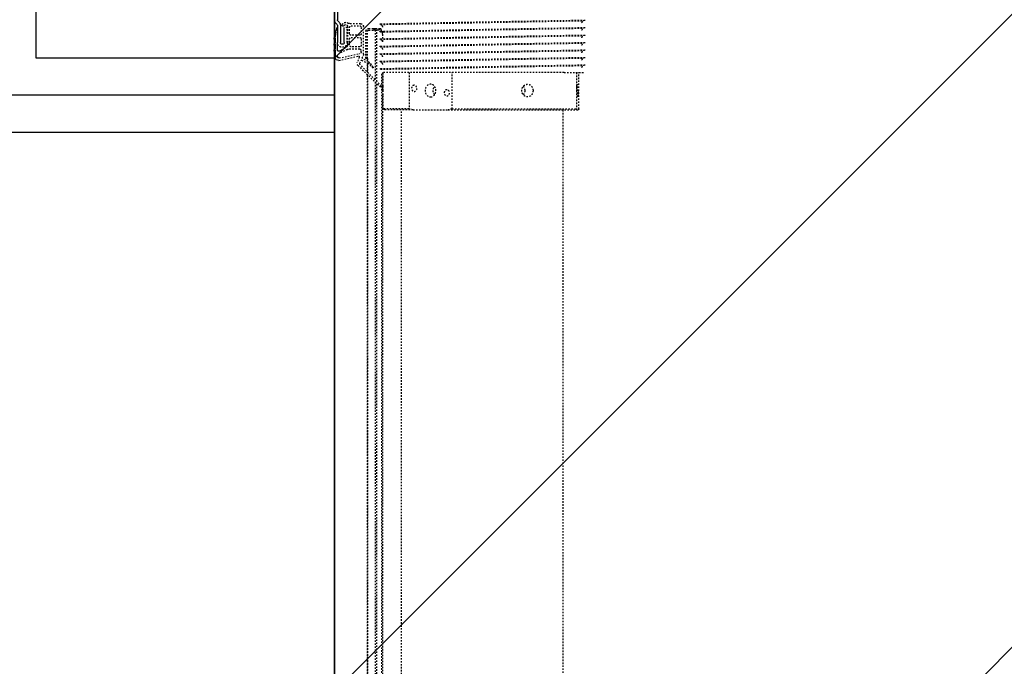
# Model space of a CAD drawing. Header units: centimetres. Extents: x 25511 to 42070, y 833 to 13367.
# Tile 30 of 59: x 29582 to 29648, y 5592 to 5635. Entities that reach past the tile are written whole.
import ezdxf

# ---------------------------------------------------------------- set-up
doc = ezdxf.new("R2010")
doc.units = ezdxf.units.CM
doc.header["$LTSCALE"] = 0.1
doc.linetypes.add('DASHED2', pattern=[9.525, 6.35, -3.175])
doc.layers.add('A-sufity podwieszone', color=253, linetype='Continuous', lineweight=25)
doc.layers.add('A_Sufity - Opis', color=253, linetype='Continuous', lineweight=13)
for name, color, linetype in [('CKDRZWI_', 253, 'Continuous'), ('CKIZOLACJE', 253, 'Continuous'), ('CKSCIANY_POD', 253, 'Continuous')]:
    doc.layers.add(name, color=color, linetype=linetype)
doc.linetypes.add('BATTING', pattern='A,0.0001,-0.1,[134,ltypeshp.shx,S=0.1,R=0,X=-0.1,Y=0],-0.2,[134,ltypeshp.shx,S=0.1,R=180,X=0.1,Y=0],-0.1', length=0.4001)

# ---------------------------------------------------------------- blocks, each defined once
blk = doc.blocks.new('A$7E8719B1CAF')
at = {"color": 7, "linetype": 'DASHED2', "lineweight": -3}
for p, q in [((222.1, -3988.7), (222.1, -11.3)), ((222.1, -11.3), (222.1, -3988.7)), ((222.14, -3988.65), (222.14, -11.35)), ((222.19, -3988.61), (222.19, -11.39)), ((222.24, -3988.56), (222.24, -11.44)), ((231.79, -8.16), (231.79, -3990)), ((232.43, -9.15), (232.43, -3990)), ((227.23, -3983.76), (227.23, -16.24)), ((228.48, -17.44), (228.48, -3982.56)), ((245, -35), (245, -3965)), ((353, -3965), (353, -35)), ((233.5, -3965), (232.75, -3965.75)), ((252.71, -3965), (233.5, -3965)), ((252.71, -3965), (276.18, -3965)), ((276.18, -3965), (362.28, -3965)), ((362.28, -3965), (363.58, -3965)), ((250.04, -3965.75), (232.75, -3965.75)), ((232.75, -3965.75), (232.75, -3975.18)), ((250.04, -3990), (250.04, -3965.75)), ((278.85, -3965.75), (278.85, -3990)), ((278.85, -3965.75), (362.13, -3965.75)), ((362.13, -3990), (362.13, -3965.75)), ((363.73, -3965.75), (363.73, -3990)), ((215.82, -3994.73), (230.89, -3980.25)), ((231.49, -3981.04), (217.23, -3995.29)), ((228.48, -3984.04), (228.48, -4018.5)), ((232.75, -3980.85), (232.75, -3990)), ((222.1, -3996.53), (222.1, -3990.43)), ((222.1, -3990.43), (222.1, -3996.53)), ((222.14, -3996.5), (222.14, -3990.38)), ((222.19, -3996.48), (222.19, -3990.34)), ((222.24, -3996.46), (222.24, -3990.29)), ((227.23, -4018.5), (227.23, -3985.29)), ((353.89, -3990), (232.5, -3990)), ((353.89, -3990), (367, -3990)), ((367, -3990.21), (367, -3990)), ((203.01, -3998.25), (216.18, -4001.09)), ((216.68, -4000.5), (215.33, -3996.87)), ((217.04, -3996.42), (217.86, -3998.19)), ((218.13, -3998.29), (222.18, -3996.49)), ((222.59, -3997.42), (218.74, -3999.64)), ((222.1, -3999.5), (222.1, -3997.7)), ((222.1, -3997.7), (222.1, -3999.5)), ((222.14, -3999.5), (222.14, -3997.67)), ((222.19, -3999.5), (222.19, -3997.65)), ((222.24, -3999.5), (222.24, -3997.62)), ((224.06, -3995.02), (225.41, -3993.31)), ((225.91, -3993.66), (224.5, -3995.66)), ((231, -3992.29), (231, -3992.71)), ((231, -3997.29), (231, -3997.71)), ((367, -3995.21), (367, -3994.79)), ((208.52, -4005.51), (202.81, -4002.48)), ((203.22, -3999.83), (217, -4002.8)), ((218, -4004.04), (218, -4004.8)), ((218.66, -3999.9), (219.21, -4001.09)), ((219.5, -4002.36), (219.5, -4020.8)), ((221.15, -3999.5), (221.1, -3999.5)), ((221.1, -3999.5), (221.1, -4017.7)), ((221.15, -3999.5), (221.1, -3999.5)), ((221.1, -3999.5), (221.1, -4017.7)), ((221.19, -3999.5), (221.15, -3999.5)), ((221.15, -3999.5), (221.15, -4017.7)), ((221.24, -3999.5), (221.19, -3999.5)), ((221.19, -3999.5), (221.19, -4017.7)), ((222.24, -3999.5), (221.24, -3999.5)), ((221.24, -3999.5), (221.24, -4017.7)), ((222.24, -3999.5), (222.24, -4017.7)), ((231, -4002.29), (231, -4002.71)), ((367, -4000.21), (367, -3999.79)), ((367, -4005.21), (367, -4004.79)), ((208.6, -4010.3), (208.6, -4020.3)), ((208.7, -4021.1), (208.7, -4008.3)), ((217, -4005.8), (209.7, -4005.8)), ((210.2, -4008.3), (210.2, -4012.55)), ((217, -4007.3), (211.2, -4007.3)), ((218, -4012.55), (218, -4008.3)), ((231, -4007.29), (231, -4007.7)), ((232.43, -4010.76), (232.43, -4018.5)), ((367, -4010.21), (367, -4009.79)), ((210.2, -4016.05), (210.2, -4020.3)), ((211.2, -4013.55), (217, -4013.55)), ((217, -4015.05), (211.2, -4015.05)), ((218, -4020.3), (218, -4016.05)), ((231, -4012.29), (231, -4012.7)), ((231, -4017.29), (231, -4017.7)), ((367, -4015.2), (367, -4014.79)), ((208.6, -4020.3), (206.6, -4020.3)), ((217.5, -4022.8), (210.16, -4022.8)), ((211.2, -4021.3), (217, -4021.3)), ((223.04, -4018.5), (226.24, -4018.5)), ((223.04, -4019.5), (226.24, -4019.5)), ((227.23, -4018.5), (226.24, -4018.5)), ((226.24, -4019.5), (227.24, -4019.5)), ((227.23, -4018.5), (227.24, -4018.5)), ((227.24, -4018.5), (227.24, -4019.5)), ((227.57, -4018.5), (227.24, -4018.5)), ((227.24, -4019.5), (227.57, -4019.5)), ((227.57, -4018.5), (228.48, -4018.5)), ((227.57, -4019.5), (230.28, -4019.5)), ((228.83, -4018.5), (228.48, -4018.5)), ((231.79, -4018.5), (228.83, -4018.5)), ((230.28, -4018.5), (230.28, -4019.5)), ((230.28, -4019.5), (232.05, -4019.5)), ((231, -4022.29), (231, -4022.7)), ((367, -4020.2), (367, -4019.79)), ((367, -4025.2), (367, -4024.79))]:
    blk.add_line(p, q, dxfattribs=at)
at = {"color": 7, "linetype": 'Continuous', "lineweight": -3}
for p, q in [((0, -4375), (0, -4000)), ((0, -4000), (200, -4000)), ((199.7, -4005.14), (199.7, -4004.48)), ((199.7, -4004.48), (200.5, -4005.28)), ((200, -4000), (200, -4004.78)), ((200.5, -4005.28), (200.5, -4000.28)), ((202, -4001.13), (202, -4000.82)), ((207.81, -4006.83), (203.35, -4004.47)), ((200.5, -4006.28), (199.7, -4005.14)), ((199.7, -4009.14), (199.7, -4008.48)), ((199.7, -4008.48), (200.5, -4009.28)), ((200.5, -4010.28), (199.7, -4009.14)), ((200, -4005.57), (200, -4008.78)), ((200, -4009.57), (200, -4012.78)), ((200.5, -4009.28), (200.5, -4006.28)), ((200.5, -4013.28), (200.5, -4010.28)), ((202, -4005.28), (202, -4010.3)), ((202, -4021.69), (202, -4010.3)), ((204, -4021.69), (204, -4010.3)), ((206.6, -4010.3), (206.6, -4020.3)), ((199.7, -4013.14), (199.7, -4012.48)), ((199.7, -4012.48), (200.5, -4013.28)), ((200.5, -4014.28), (199.7, -4013.14)), ((200, -4013.57), (200, -4025.34)), ((200.21, -4017.23), (200.09, -4016.59)), ((200.09, -4016.59), (201.02, -4017.24)), ((201.19, -4018.22), (200.21, -4017.23)), ((201.02, -4017.24), (200.5, -4014.28)), ((200.88, -4023.22), (201.71, -4022.39)), ((201.46, -4019.7), (201.19, -4018.22)), ((202.29, -4024.64), (203.12, -4023.81)), ((200, -4074), (200, -4025.34)), ((202, -4074), (202, -4025.34))]:
    blk.add_line(p, q, dxfattribs=at)
at = {"color": 7, "linetype": 'DASHED2', "lineweight": -3}
for centre, radius, start, end in [((266.29, -4018.65), 55.34, 104.20528, 107.08477), ((262.59, -4018.65), 55.34, 72.91523, 75.79472), ((382.47, -3969.39), 20.67, 167.72462, 169.84446), ((343.39, -3969.39), 20.67, 10.15554, 12.27538), ((231.14, -3980.68), 0.5, 315, 119.47485), ((391.03, -2054.64), 1935.71, 268.90065, 269.28658), ((-408.75, 34536.44), 38534.46, 271.153415, 271.153525), ((217.2, -3996.17), 2, 133.8548, 200.45008), ((217.94, -3996), 1, 135, 205), ((218.04, -3998.11), 0.2, 205, 294), ((220.14, -3991.92), 5, 294, 321.6814), ((219.59, -3992.22), 6, 300, 325), ((225.65, -3993.5), 0.301, 328.3186, 141.6814), ((1137.01, 41624.08), 45625.37, 268.862172, 269.032894), ((1007.37, 34531.96), 38532.49, 268.845502, 269.04765), ((1137.01, 41619.08), 45625.37, 268.862172, 269.032894), ((1007.37, 34526.96), 38532.49, 268.845502, 269.04765), ((-408.75, 34531.44), 38534.46, 271.153415, 271.153525), ((216.27, -4000.66), 0.441, 257.82964, 20.45008), ((216.73, -4004.04), 1.27, 0, 77.82035), ((217, -4004.8), 1, 270, 0), ((218.84, -3999.81), 0.2, 120, 205), ((216.5, -4002.36), 3, 0, 25), ((1137.01, 41614.08), 45625.37, 268.862172, 269.032894), ((1007.37, 34521.96), 38532.49, 268.845502, 269.04765), ((-408.75, 34526.44), 38534.46, 271.153415, 271.153525), ((205.3, -4010.3), 3.3, 0, 180), ((207.03, -4008.3), 1.66, 0, 62.06083), ((209.7, -4003.28), 2.52, 242.06083, 270), ((211.2, -4008.3), 1, 90, 180), ((217, -4008.3), 1, 0, 90), ((1137.01, 41609.08), 45625.37, 268.862172, 269.032894), ((1007.37, 34516.96), 38532.49, 268.845502, 269.04765), ((-408.75, 34521.45), 38534.46, 271.153415, 271.153525), ((-408.75, 34516.45), 38534.46, 271.153415, 271.153525), ((211.2, -4012.55), 1, 180, 270), ((211.2, -4016.05), 1, 90, 180), ((217, -4012.55), 1, 270, 0), ((217, -4016.05), 1, 0, 90), ((222.9, -4017.7), 1.8, 180, 270), ((222.9, -4017.7), 1.8, 180, 270), ((222.95, -4017.7), 1.8, 180, 270), ((222.99, -4017.7), 1.8, 180, 270), ((223.04, -4017.7), 1.8, 180, 270), ((223.04, -4017.7), 0.8, 180, 270), ((1137.01, 41604.08), 45625.37, 268.862172, 269.032894), ((1007.37, 34511.97), 38532.49, 268.845502, 269.04765), ((1137.01, 41599.08), 45625.37, 268.862172, 269.032894), ((1007.37, 34506.97), 38532.49, 268.845502, 269.04765), ((-408.75, 34511.45), 38534.46, 271.153415, 271.153525), ((207.6, -4021.1), 2.6, 203.91653, 308.69474), ((207.6, -4021.1), 1.1, 203.91653, 0), ((210.16, -4024.3), 1.5, 90, 128.69474), ((211.2, -4020.3), 1, 180, 270), ((217, -4020.3), 1, 270, 0), ((217.5, -4020.8), 2, 270, 0), ((1137.01, 41594.08), 45625.37, 268.862172, 269.032894), ((1007.37, 34501.97), 38532.49, 268.845502, 269.04765), ((-408.75, 34506.45), 38534.46, 271.153415, 271.153525), ((-408.75, 34501.45), 38534.46, 271.153415, 271.153525)]:
    blk.add_arc(centre, radius, start, end, dxfattribs=at)
at = {"color": 7, "linetype": 'Continuous', "lineweight": -3}
for centre, radius, start, end in [((202.58, -4000.28), 2.08, 77.82964, 180), ((203.01, -4000.82), 1.01, 77.82035, 180), ((203.53, -4001.13), 1.53, 180, 242.06083), ((202.92, -4005.28), 0.921, 62.06083, 180), ((205.3, -4010.3), 1.3, 0, 180), ((203, -4025.34), 3, 135, 180), ((202.19, -4019.57), 0.749, 190, 255.12), ((201, -4021.69), 1, 315, 0), ((203, -4025.34), 1, 135, 180), ((201, -4021.69), 3, 315, 0), ((205.9, -4021.85), 0.75, 23.91653, 203.91653)]:
    blk.add_arc(centre, radius, start, end, dxfattribs=at)
at = {"color": 7, "linetype": 'DASHED2', "lineweight": -3}
for centre, major_axis, ratio in [((253.5, -3979.5), (0, -2.1), 0.841709), ((264.44, -3978), (0, 4.25), 0.841709), ((275.39, -3976.5), (0, -2.1), 0.841709), ((362.32, -3979.5), (0, -2.1), 0.04674), ((362.93, -3978), (0, 4.25), 0.04674), ((363.54, -3976.5), (0, -2.1), 0.04674)]:
    blk.add_ellipse(centre, major_axis=major_axis, ratio=ratio, dxfattribs=at)
for points in [[(232.75, -3975.14), (232.75, -3975.91), (232.76, -3976.94), (232.76, -3978)], [(232.76, -3978), (232.76, -3979.06), (232.75, -3980.11), (232.75, -3980.88)], [(326.64, -3980.88), (327.25, -3980.11), (327.6, -3979.06), (327.6, -3978)], [(327.6, -3978), (327.6, -3976.95), (327.25, -3975.91), (326.65, -3975.14)], [(367, -3994.79), (367, -3994.79), (366.98, -3994.79), (366.93, -3994.79)], [(367, -3999.79), (367, -3999.79), (366.98, -3999.79), (366.93, -3999.79)], [(367, -4004.79), (367, -4004.79), (366.98, -4004.79), (366.93, -4004.79)], [(367, -4009.79), (367, -4009.79), (366.98, -4009.79), (366.93, -4009.79)], [(367, -4014.79), (367, -4014.79), (366.98, -4014.79), (366.93, -4014.79)], [(367, -4019.79), (367, -4019.79), (366.98, -4019.78), (366.93, -4019.78)], [(367, -4024.79), (367, -4024.78), (366.98, -4024.78), (366.93, -4024.78)]]:
    blk.add_open_spline(points, degree=3, dxfattribs=at)
for points, knots in [([(267.08, -3975.18), (266.53, -3975.96), (266.22, -3976.98), (266.22, -3979.01), (266.52, -3980.02), (267.06, -3980.79)], [0.384709, 0.384709, 0.384709, 0.384709, 0.5, 0.5, 0.6138838, 0.6138838, 0.6138838, 0.6138838]), ([(333.12, -3978), (333.12, -3979.12), (332.73, -3980.22), (331.37, -3981.79), (330.39, -3982.25), (328.42, -3982.25), (327.43, -3981.8), (325.99, -3980.21), (325.57, -3979.11), (325.57, -3976.89), (325.99, -3975.78), (327.42, -3974.21), (328.41, -3973.75), (330.4, -3973.75), (331.36, -3974.21), (332.72, -3975.78), (333.12, -3976.88), (333.12, -3978)], [0, 0, 0, 0, 0.125, 0.125, 0.25, 0.25, 0.375, 0.375, 0.5, 0.5, 0.625, 0.625, 0.75, 0.75, 0.875, 0.875, 1, 1, 1, 1]), ([(232.39, -3995.57), (232.37, -3995.71), (232.32, -3996.06), (231.98, -3996.57), (231.54, -3997), (231.09, -3997.27), (230.71, -3997.41), (230.43, -3997.46), (230.27, -3997.48), (230.19, -3997.49), (230.11, -3997.5), (230.07, -3997.5), (230.06, -3997.5), (230.06, -3997.5)], [0, 0, 0, 0, 0.064622, 0.1882469, 0.2912198, 0.3781099, 0.4488081, 0.4989945, 0.5291887, 0.5573451, 0.5985172, 0.6805825, 0.8196711, 0.8196711, 0.8196711, 0.8196711]), ([(367.94, -3995), (367.94, -3995), (367.93, -3995), (367.92, -3995), (367.72, -3994.98), (367.52, -3994.96), (367.17, -3994.87), (366.64, -3994.64), (366.08, -3994.16), (365.68, -3993.56), (365.62, -3993.19), (365.6, -3993.07)], [0.0426339, 0.0426339, 0.0426339, 0.0426339, 0.1632242, 0.3461528, 0.3893898, 0.4291652, 0.4998815, 0.6043356, 0.7678464, 0.9329424, 1, 1, 1, 1]), ([(367.94, -4000), (367.94, -4000), (367.93, -4000), (367.92, -4000), (367.72, -3999.98), (367.52, -3999.96), (367.17, -3999.87), (366.64, -3999.64), (366.08, -3999.16), (365.68, -3998.56), (365.62, -3998.19), (365.6, -3998.07)], [0.0426339, 0.0426339, 0.0426339, 0.0426339, 0.1632242, 0.3461528, 0.3893898, 0.4291652, 0.4998815, 0.6043356, 0.7678464, 0.9329424, 1, 1, 1, 1]), ([(232.39, -4000.57), (232.37, -4000.7), (232.32, -4001.05), (231.98, -4001.56), (231.54, -4002), (231.09, -4002.26), (230.71, -4002.41), (230.43, -4002.46), (230.27, -4002.48), (230.19, -4002.49), (230.11, -4002.5), (230.07, -4002.5), (230.06, -4002.5), (230.06, -4002.5)], [0, 0, 0, 0, 0.064622, 0.1882469, 0.2912198, 0.3781099, 0.4488081, 0.4989945, 0.5291887, 0.5573451, 0.5985172, 0.6805825, 0.8196711, 0.8196711, 0.8196711, 0.8196711]), ([(367.94, -4005), (367.94, -4005), (367.93, -4004.99), (367.92, -4005), (367.72, -4004.98), (367.52, -4004.96), (367.17, -4004.87), (366.64, -4004.64), (366.08, -4004.16), (365.68, -4003.56), (365.62, -4003.19), (365.6, -4003.06)], [0.0426339, 0.0426339, 0.0426339, 0.0426339, 0.1632242, 0.3461528, 0.3893898, 0.4291652, 0.4998815, 0.6043356, 0.7678464, 0.9329424, 1, 1, 1, 1]), ([(232.39, -4005.56), (232.37, -4005.7), (232.32, -4006.05), (231.98, -4006.56), (231.54, -4007), (231.09, -4007.26), (230.71, -4007.4), (230.43, -4007.46), (230.27, -4007.48), (230.19, -4007.49), (230.11, -4007.49), (230.07, -4007.5), (230.06, -4007.5), (230.06, -4007.5)], [0, 0, 0, 0, 0.064622, 0.1882469, 0.2912198, 0.3781099, 0.4488081, 0.4989945, 0.5291887, 0.5573451, 0.5985172, 0.6805825, 0.8196711, 0.8196711, 0.8196711, 0.8196711]), ([(232.39, -4010.56), (232.37, -4010.7), (232.32, -4011.05), (231.98, -4011.56), (231.54, -4012), (231.09, -4012.26), (230.71, -4012.4), (230.43, -4012.46), (230.27, -4012.48), (230.19, -4012.49), (230.11, -4012.49), (230.07, -4012.49), (230.06, -4012.49), (230.06, -4012.49)], [0, 0, 0, 0, 0.064622, 0.1882469, 0.2912198, 0.3781099, 0.4488081, 0.4989945, 0.5291887, 0.5573451, 0.5985172, 0.6805825, 0.8196711, 0.8196711, 0.8196711, 0.8196711]), ([(367.94, -4010), (367.94, -4010), (367.93, -4009.99), (367.92, -4010), (367.72, -4009.98), (367.52, -4009.95), (367.17, -4009.87), (366.64, -4009.63), (366.08, -4009.16), (365.68, -4008.56), (365.62, -4008.19), (365.6, -4008.06)], [0.0426339, 0.0426339, 0.0426339, 0.0426339, 0.1632242, 0.3461528, 0.3893898, 0.4291652, 0.4998815, 0.6043356, 0.7678464, 0.9329424, 1, 1, 1, 1]), ([(232.39, -4015.56), (232.37, -4015.7), (232.32, -4016.05), (231.98, -4016.56), (231.54, -4017), (231.09, -4017.26), (230.71, -4017.4), (230.43, -4017.46), (230.27, -4017.48), (230.19, -4017.49), (230.11, -4017.49), (230.07, -4017.49), (230.06, -4017.49), (230.06, -4017.49)], [0, 0, 0, 0, 0.064622, 0.1882469, 0.2912198, 0.3781099, 0.4488081, 0.4989945, 0.5291887, 0.5573451, 0.5985172, 0.6805825, 0.8196711, 0.8196711, 0.8196711, 0.8196711]), ([(367.94, -4014.99), (367.94, -4014.99), (367.93, -4014.99), (367.92, -4015), (367.72, -4014.98), (367.52, -4014.95), (367.17, -4014.87), (366.64, -4014.63), (366.08, -4014.16), (365.68, -4013.56), (365.62, -4013.19), (365.6, -4013.06)], [0.0426339, 0.0426339, 0.0426339, 0.0426339, 0.1632242, 0.3461528, 0.3893898, 0.4291652, 0.4998815, 0.6043356, 0.7678464, 0.9329424, 1, 1, 1, 1]), ([(367.94, -4019.99), (367.94, -4019.99), (367.93, -4019.99), (367.92, -4020), (367.72, -4019.98), (367.52, -4019.95), (367.17, -4019.87), (366.64, -4019.63), (366.08, -4019.15), (365.68, -4018.56), (365.62, -4018.19), (365.6, -4018.06)], [0.0426339, 0.0426339, 0.0426339, 0.0426339, 0.1632242, 0.3461528, 0.3893898, 0.4291652, 0.4998815, 0.6043356, 0.7678464, 0.9329424, 1, 1, 1, 1]), ([(232.39, -4020.56), (232.37, -4020.7), (232.32, -4021.05), (231.98, -4021.56), (231.54, -4021.99), (231.09, -4022.26), (230.71, -4022.4), (230.43, -4022.46), (230.27, -4022.48), (230.19, -4022.49), (230.11, -4022.49), (230.07, -4022.49), (230.06, -4022.49), (230.06, -4022.49)], [0, 0, 0, 0, 0.064622, 0.1882469, 0.2912198, 0.3781099, 0.4488081, 0.4989945, 0.5291887, 0.5573451, 0.5985172, 0.6805825, 0.8196711, 0.8196711, 0.8196711, 0.8196711]), ([(367.94, -4024.99), (367.94, -4024.99), (367.93, -4024.99), (367.92, -4025), (367.72, -4024.98), (367.52, -4024.95), (367.17, -4024.87), (366.64, -4024.63), (366.08, -4024.15), (365.68, -4023.56), (365.62, -4023.19), (365.6, -4023.06)], [0.0426339, 0.0426339, 0.0426339, 0.0426339, 0.1632242, 0.3461528, 0.3893898, 0.4291652, 0.4998815, 0.6043356, 0.7678464, 0.9329424, 1, 1, 1, 1])]:
    blk.add_open_spline(points, degree=3, knots=knots, dxfattribs=at)
blk = doc.blocks.new('Sufity')
at = {"layer": 'A-sufity podwieszone', "lineweight": 35}
blk.add_lwpolyline([(38788.636, 2704.376), (36661.634, 2694.404), (36661.636, 2191.654), (36675.044, 2191.654), (36675.044, 2130.404), (37780.541, 2130.411), (37780.451, 2140.411), (38788.636, 2140.411)], close=True, dxfattribs=at).dxf.unprotected_set("ltscale", 0)

msp = doc.modelspace()

# ---------------------------------------------------------------- hatches: boundary and pattern name
at = {"layer": 'A_Sufity - Opis'}
h = msp.add_hatch(dxfattribs=at)
h.set_pattern_fill('GR_GENERAL', color=256, scale=15)
h.set_pattern_definition([(45, (0, 0), (-21.213203, 21.213203), [])])
h.paths.add_polyline_path([(29603.234, 5714.104), (31730.236, 5724.076), (31730.236, 5160.111), (30722.051, 5160.111), (30722.14, 5150.111), (29616.644, 5150.104), (29616.644, 5211.354), (29603.236, 5211.354)])

# ---------------------------------------------------------------- linework, layer by layer
at = {"layer": 'CKIZOLACJE'}
msp.add_lwpolyline([(29603.236, 5632.354), (29603.236, 5627.354), (29539.236, 5627.354)], dxfattribs=at)
at = {"layer": 'CKIZOLACJE', "linetype": 'BATTING', "ltscale": 5}
msp.add_lwpolyline([(29603.236, 5629.854), (29539.236, 5629.854)], dxfattribs=at)
at = {"layer": 'CKSCIANY_POD', "linetype": 'DASHED2', "ltscale": 10}
msp.add_lwpolyline([(29603.235, 5627.355), (29603.235, 5237.355)], dxfattribs=at)

# ---------------------------------------------------------------- block references
at = {"layer": 'A-sufity podwieszone'}
msp.add_blockref('Sufity', (-7058.4, 3019.7), dxfattribs=at)
at = {"layer": 'CKDRZWI_', "xscale": -0.1, "yscale": 0.1, "zscale": 0.1, "rotation": 180}
msp.add_blockref('A$7E8719B1CAF', (29583.236, 5232.354), dxfattribs=at)

doc.saveas('drawing.dxf')
